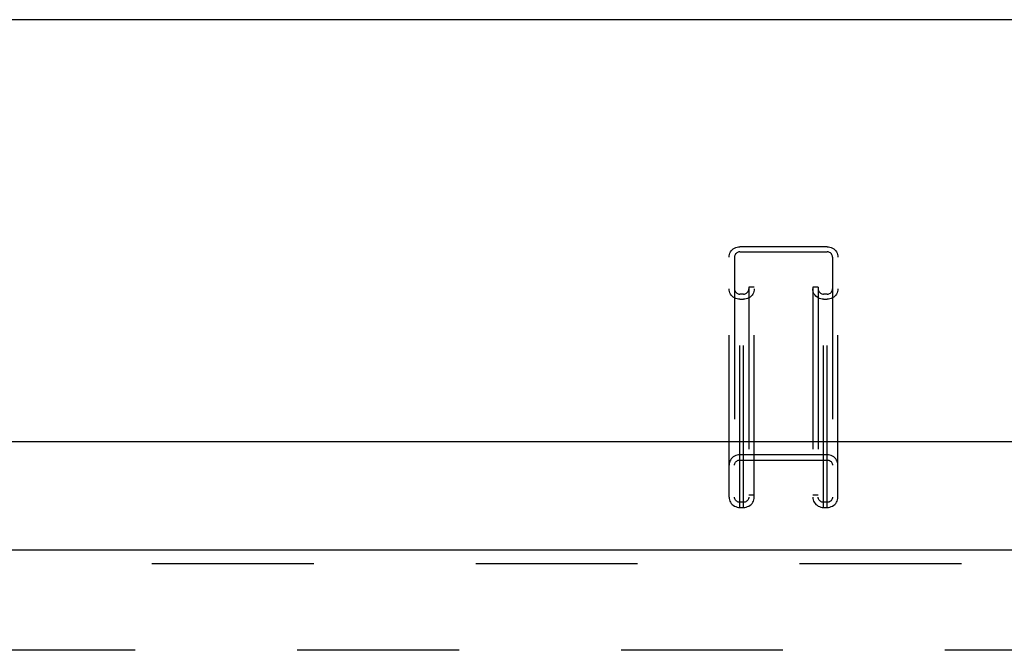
# Model space of a CAD drawing. Header units: inches. Extents: x 0 to 220, y 0 to 142.
# Tile 69 of 76: x 84.34 to 91.7, y 104.84 to 109.55. Entities that reach past the tile are written whole.
import ezdxf

# ---------------------------------------------------------------- set-up
doc = ezdxf.new("R2010")
doc.units = ezdxf.units.IN
doc.header["$LTSCALE"] = 12.090517
doc.header["$MEASUREMENT"] = 0
doc.linetypes.add('HIDDEN', pattern=[0.2, 0.1, -0.1])
doc.layers.get('0').update_dxf_attribs({"linetype": 'CONTINUOUS'})
doc.layers.add('DEFAULT_2', color=8, linetype='HIDDEN')
doc.layers.add('RIGHT_DOOR_ASSEMBLY', color=7, linetype='CONTINUOUS')

msp = doc.modelspace()

# ---------------------------------------------------------------- linework, layer by layer
at = {"color": 7, "linetype": 'Continuous'}
for p, q in [((96.6366, 109.5456), (41.4566, 109.5456)), ((40.5835, 106.3998), (97.5097, 106.3998))]:
    msp.add_line(p, q, dxfattribs=at)
at = {"layer": 'DEFAULT_2', "color": 8, "linetype": 'HIDDEN'}
for p, q in [((89.7204, 105.9069), (89.7204, 107.8522)), ((90.3729, 107.8522), (89.7204, 107.8522)), ((90.3729, 105.9069), (90.3729, 107.8522)), ((89.6404, 105.9842), (89.6404, 107.7749)), ((89.6804, 107.7749), (89.6804, 105.9842)), ((89.7204, 107.8136), (90.3729, 107.8136)), ((90.4129, 107.7749), (90.4129, 105.9842)), ((90.4529, 105.9842), (90.4529, 107.7749)), ((89.7479, 107.4984), (89.7204, 107.4984)), ((89.7479, 105.9069), (89.7479, 107.4984)), ((89.7879, 107.5504), (89.7879, 105.9842)), ((89.8279, 107.5504), (89.7879, 107.5504)), ((89.8279, 105.9842), (89.8279, 107.5504)), ((90.2654, 107.5504), (90.2654, 105.9842)), ((90.3054, 107.5504), (90.2654, 107.5504)), ((90.3054, 107.5504), (90.3054, 105.9842)), ((90.3454, 105.9069), (90.3454, 107.4984)), ((90.3729, 107.4984), (90.3454, 107.4984)), ((89.7204, 107.4598), (89.7479, 107.4598)), ((90.3454, 107.4598), (90.3729, 107.4598)), ((90.3729, 106.2993), (89.7204, 106.2993)), ((89.7204, 106.2607), (90.3729, 106.2607)), ((89.7479, 105.9455), (89.7204, 105.9455)), ((89.8279, 105.9975), (89.7879, 105.9975)), ((90.3054, 105.9975), (90.2654, 105.9975)), ((90.3729, 105.9455), (90.3454, 105.9455)), ((89.7204, 105.9069), (89.7479, 105.9069)), ((90.3454, 105.9069), (90.3729, 105.9069)), ((97.2966, 104.8412), (70.6926, 104.8412))]:
    msp.add_line(p, q, dxfattribs=at)
for points in [[(89.6404, 107.7749), (89.6411, 107.7851), (89.6431, 107.7949), (89.6465, 107.8045), (89.6511, 107.8136), (89.6569, 107.822), (89.6638, 107.8296), (89.6717, 107.8362), (89.6804, 107.8419), (89.6898, 107.8463), (89.6997, 107.8496), (89.7099, 107.8515), (89.7204, 107.8522)], [(90.3729, 107.8522), (90.3834, 107.8515), (90.3936, 107.8496), (90.4035, 107.8463), (90.4129, 107.8419), (90.4216, 107.8362), (90.4295, 107.8296), (90.4364, 107.822), (90.4422, 107.8136), (90.4468, 107.8045), (90.4502, 107.7949), (90.4522, 107.7851), (90.4529, 107.7749)], [(89.7204, 107.8136), (89.7141, 107.8131), (89.708, 107.8117), (89.7022, 107.8094), (89.6969, 107.8062), (89.6921, 107.8023), (89.688, 107.7977), (89.6848, 107.7925), (89.6824, 107.7869), (89.6809, 107.7811), (89.6804, 107.7749)], [(90.4129, 107.7749), (90.4124, 107.7811), (90.4109, 107.7869), (90.4085, 107.7925), (90.4053, 107.7977), (90.4012, 107.8023), (90.3964, 107.8062), (90.3911, 107.8094), (90.3853, 107.8117), (90.3792, 107.8131), (90.3729, 107.8136)], [(89.7204, 107.4598), (89.7099, 107.4605), (89.6997, 107.4624), (89.6898, 107.4657), (89.6804, 107.4702), (89.6717, 107.4758), (89.6638, 107.4824), (89.6569, 107.49), (89.6511, 107.4984), (89.6465, 107.5075), (89.6431, 107.5171), (89.6411, 107.5269), (89.6404, 107.5371)], [(89.6804, 107.5371), (89.6809, 107.531), (89.6824, 107.5251), (89.6848, 107.5195), (89.688, 107.5144), (89.6921, 107.5098), (89.6969, 107.5058), (89.7022, 107.5027), (89.708, 107.5003), (89.7141, 107.4989), (89.7204, 107.4984)], [(89.8279, 107.5371), (89.8272, 107.5269), (89.8252, 107.5171), (89.8218, 107.5075), (89.8172, 107.4984), (89.8114, 107.49), (89.8045, 107.4824), (89.7966, 107.4758), (89.7879, 107.4702), (89.7785, 107.4657), (89.7686, 107.4624), (89.7584, 107.4605), (89.7479, 107.4598)], [(89.7479, 107.4984), (89.7542, 107.4989), (89.7603, 107.5003), (89.7661, 107.5027), (89.7714, 107.5058), (89.7762, 107.5098), (89.7803, 107.5144), (89.7835, 107.5195), (89.7859, 107.5251), (89.7874, 107.531), (89.7879, 107.5371)], [(90.3454, 107.4598), (90.3349, 107.4605), (90.3247, 107.4624), (90.3148, 107.4657), (90.3054, 107.4702), (90.2967, 107.4758), (90.2888, 107.4824), (90.2819, 107.49), (90.2761, 107.4984), (90.2715, 107.5075), (90.2681, 107.5171), (90.2661, 107.5269), (90.2654, 107.5371)], [(90.3054, 107.5371), (90.3059, 107.531), (90.3074, 107.5251), (90.3098, 107.5195), (90.313, 107.5144), (90.3171, 107.5098), (90.3219, 107.5058), (90.3272, 107.5027), (90.333, 107.5003), (90.3391, 107.4989), (90.3454, 107.4984)], [(90.4529, 107.5371), (90.4522, 107.5269), (90.4502, 107.5171), (90.4468, 107.5075), (90.4422, 107.4984), (90.4364, 107.49), (90.4295, 107.4824), (90.4216, 107.4758), (90.4129, 107.4702), (90.4035, 107.4657), (90.3936, 107.4624), (90.3834, 107.4605), (90.3729, 107.4598)], [(90.3729, 107.4984), (90.3792, 107.4989), (90.3853, 107.5003), (90.3911, 107.5027), (90.3964, 107.5058), (90.4012, 107.5098), (90.4053, 107.5144), (90.4085, 107.5195), (90.4109, 107.5251), (90.4124, 107.531), (90.4129, 107.5371)], [(89.7204, 106.2993), (89.7099, 106.2986), (89.6997, 106.2967), (89.6898, 106.2934), (89.6804, 106.289), (89.6717, 106.2833), (89.6638, 106.2767), (89.6569, 106.2691), (89.6511, 106.2607), (89.6465, 106.2516), (89.6431, 106.242), (89.6411, 106.2322), (89.6404, 106.222)], [(89.6804, 106.222), (89.6809, 106.2281), (89.6824, 106.234), (89.6848, 106.2396), (89.688, 106.2447), (89.6921, 106.2493), (89.6969, 106.2533), (89.7022, 106.2564), (89.708, 106.2588), (89.7141, 106.2602), (89.7204, 106.2607)], [(90.4529, 106.222), (90.4522, 106.2322), (90.4502, 106.242), (90.4468, 106.2516), (90.4422, 106.2607), (90.4364, 106.2691), (90.4295, 106.2767), (90.4216, 106.2833), (90.4129, 106.289), (90.4035, 106.2934), (90.3936, 106.2967), (90.3834, 106.2986), (90.3729, 106.2993)], [(90.3729, 106.2607), (90.3792, 106.2602), (90.3853, 106.2588), (90.3911, 106.2564), (90.3964, 106.2533), (90.4012, 106.2493), (90.4053, 106.2447), (90.4085, 106.2396), (90.4109, 106.234), (90.4124, 106.2281), (90.4129, 106.222)], [(89.6404, 105.9842), (89.6411, 105.974), (89.6431, 105.9642), (89.6465, 105.9546), (89.6511, 105.9455), (89.6569, 105.9371), (89.6638, 105.9295), (89.6717, 105.9229), (89.6804, 105.9172), (89.6898, 105.9128), (89.6997, 105.9095), (89.7099, 105.9076), (89.7204, 105.9069)], [(89.7204, 105.9455), (89.7141, 105.946), (89.708, 105.9474), (89.7022, 105.9498), (89.6969, 105.9529), (89.6921, 105.9569), (89.688, 105.9615), (89.6848, 105.9666), (89.6824, 105.9722), (89.6809, 105.9781), (89.6804, 105.9842)], [(89.7879, 105.9842), (89.7874, 105.9781), (89.7859, 105.9722), (89.7835, 105.9666), (89.7803, 105.9615), (89.7762, 105.9569), (89.7714, 105.9529), (89.7661, 105.9498), (89.7603, 105.9474), (89.7542, 105.946), (89.7479, 105.9455)], [(89.7479, 105.9069), (89.7584, 105.9076), (89.7686, 105.9095), (89.7785, 105.9128), (89.7879, 105.9172), (89.7966, 105.9229), (89.8045, 105.9295), (89.8114, 105.9371), (89.8172, 105.9455), (89.8218, 105.9546), (89.8252, 105.9642), (89.8272, 105.974), (89.8279, 105.9842)], [(90.2654, 105.9842), (90.2661, 105.974), (90.2681, 105.9642), (90.2715, 105.9546), (90.2761, 105.9455), (90.2819, 105.9371), (90.2888, 105.9295), (90.2967, 105.9229), (90.3054, 105.9172), (90.3148, 105.9128), (90.3247, 105.9095), (90.3349, 105.9076), (90.3454, 105.9069)], [(90.3454, 105.9455), (90.3391, 105.946), (90.333, 105.9474), (90.3272, 105.9498), (90.3219, 105.9529), (90.3171, 105.9569), (90.313, 105.9615), (90.3098, 105.9666), (90.3074, 105.9722), (90.3059, 105.9781), (90.3054, 105.9842)], [(90.4129, 105.9842), (90.4124, 105.9781), (90.4109, 105.9722), (90.4085, 105.9666), (90.4053, 105.9615), (90.4012, 105.9569), (90.3964, 105.9529), (90.3911, 105.9498), (90.3853, 105.9474), (90.3792, 105.946), (90.3729, 105.9455)], [(90.3729, 105.9069), (90.3834, 105.9076), (90.3936, 105.9095), (90.4035, 105.9128), (90.4129, 105.9172), (90.4216, 105.9229), (90.4295, 105.9295), (90.4364, 105.9371), (90.4422, 105.9455), (90.4468, 105.9546), (90.4502, 105.9642), (90.4522, 105.974), (90.4529, 105.9842)]]:
    msp.add_lwpolyline(points, dxfattribs=at)
at = {"layer": 'RIGHT_DOOR_ASSEMBLY', "color": 3, "linetype": 'Continuous'}
msp.add_line((70.0261, 105.5912), (98.6296, 105.5912), dxfattribs=at)
at = {"layer": 'RIGHT_DOOR_ASSEMBLY', "color": 8, "linetype": 'HIDDEN'}
msp.add_line((98.6296, 105.4872), (70.0261, 105.4872), dxfattribs=at)

doc.saveas('drawing.dxf')
